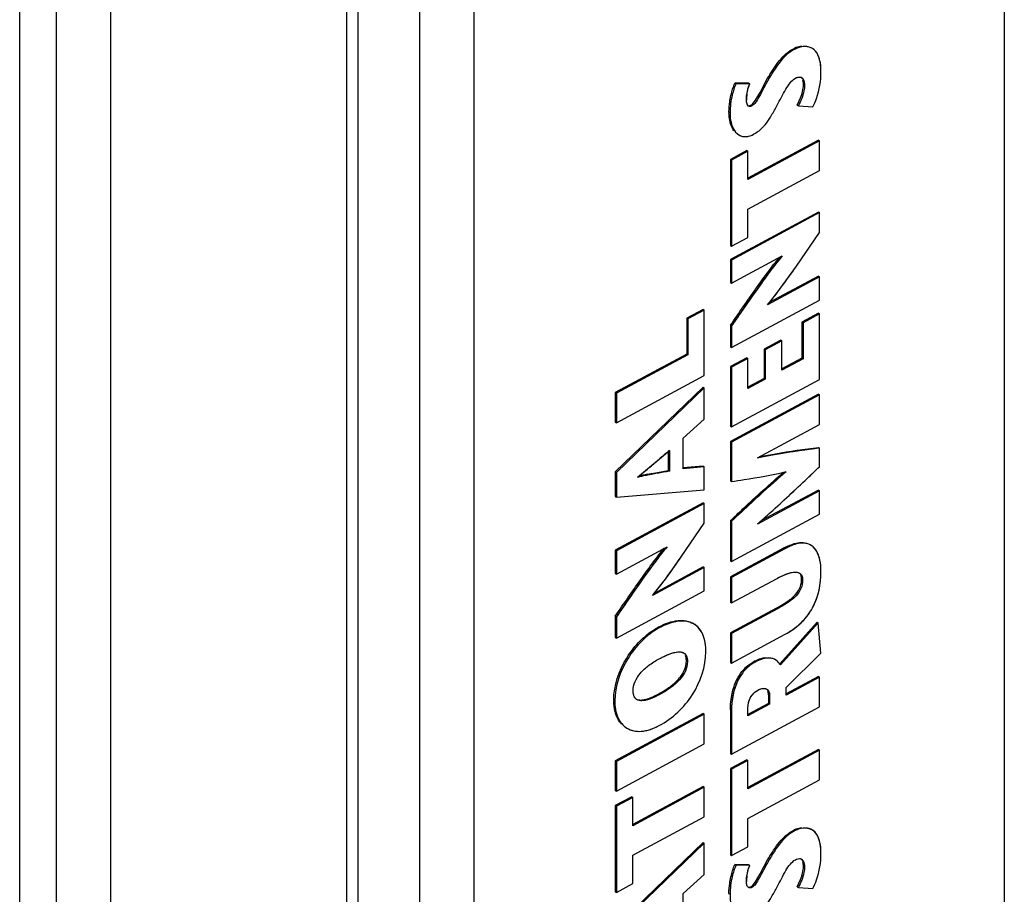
# Model space of a CAD drawing. Header units: inches. Extents: x 0 to 34, y 0 to 22.
# Tile 14 of 133: x 2.615 to 3.358, y 14.329 to 14.989. Entities that reach past the tile are written whole.
import ezdxf

# ---------------------------------------------------------------- set-up
doc = ezdxf.new("R2010")
doc.units = ezdxf.units.IN
doc.header["$LTSCALE"] = 1.87
doc.header["$MEASUREMENT"] = 0
doc.layers.get('0').update_dxf_attribs({"linetype": 'CONTINUOUS'})

msp = doc.modelspace()

# ---------------------------------------------------------------- linework, layer by layer
at = {"color": 7, "linetype": 'Continuous'}
for p, q in [((3.35805, 15.52295), (3.35803, 13.61405)), ((2.61453, 13.58164), (2.61455, 15.47362)), ((2.64208, 15.45772), (2.64207, 13.56574)), ((2.6831, 15.45731), (2.68308, 13.56533)), ((2.86158, 13.44606), (2.8616, 15.33804)), ((2.87023, 13.434), (2.87025, 15.32598)), ((2.91653, 15.29926), (2.91651, 13.40728)), ((2.95755, 15.29885), (2.95753, 13.40686)), ((3.19927, 14.96737), (3.20008, 14.96687)), ((3.21314, 14.96726), (3.21233, 14.96776)), ((3.1736, 14.93417), (3.17935, 14.94477)), ((3.17935, 14.94477), (3.18015, 14.94428)), ((3.20316, 14.94571), (3.2041, 14.9456)), ((3.15458, 14.94119), (3.15538, 14.94069)), ((3.16502, 14.94109), (3.15458, 14.94119)), ((3.16582, 14.94059), (3.15538, 14.94069)), ((3.16502, 14.94109), (3.16582, 14.94059)), ((3.20638, 14.93974), (3.20719, 14.93924)), ((3.17024, 14.9283), (3.1736, 14.93417)), ((3.20174, 14.92452), (3.20426, 14.93008)), ((3.1649, 14.92384), (3.16405, 14.92478)), ((3.16555, 14.92359), (3.1649, 14.92384)), ((3.16663, 14.92447), (3.16743, 14.92397)), ((3.16851, 14.92602), (3.17024, 14.9283)), ((3.20174, 14.92452), (3.20254, 14.92402)), ((3.20254, 14.92402), (3.21355, 14.92317)), ((3.15012, 14.9194), (3.15092, 14.9189)), ((3.15673, 14.90252), (3.15753, 14.90202)), ((3.15754, 14.90203), (3.15917, 14.90122)), ((3.21769, 14.89794), (3.16449, 14.8693)), ((3.21849, 14.89744), (3.16449, 14.86837)), ((3.21769, 14.89794), (3.21849, 14.89744)), ((3.21849, 14.87509), (3.21849, 14.89744)), ((3.16369, 14.89025), (3.15126, 14.88355)), ((3.16449, 14.88975), (3.15206, 14.88305)), ((3.16369, 14.89025), (3.16449, 14.88975)), ((3.16449, 14.86837), (3.16449, 14.88975)), ((3.15126, 14.88355), (3.15206, 14.88305)), ((3.15126, 14.88355), (3.15126, 14.81842)), ((3.15206, 14.88305), (3.15206, 14.81792)), ((3.16449, 14.84602), (3.21849, 14.87509)), ((3.21768, 14.84381), (3.15126, 14.80805)), ((3.21849, 14.84332), (3.15206, 14.80755)), ((3.16449, 14.82462), (3.16449, 14.84602)), ((3.21768, 14.84381), (3.21849, 14.84332)), ((3.21849, 14.82837), (3.21849, 14.84332)), ((3.20109, 14.80304), (3.21849, 14.82837)), ((3.20109, 14.80304), (3.21849, 14.82837)), ((3.15126, 14.81842), (3.15206, 14.81792)), ((3.15206, 14.81792), (3.16449, 14.82462)), ((3.15126, 14.80805), (3.15206, 14.80755)), ((3.15126, 14.80805), (3.15126, 14.79046)), ((3.15206, 14.78996), (3.19042, 14.81061)), ((3.15206, 14.80755), (3.15206, 14.78996)), ((3.15126, 14.79046), (3.15206, 14.78996)), ((3.21849, 14.7949), (3.1793, 14.77379)), ((3.21768, 14.79539), (3.18054, 14.77539)), ((3.21768, 14.79539), (3.21849, 14.7949)), ((3.21849, 14.77731), (3.21849, 14.7949)), ((3.15206, 14.74155), (3.21849, 14.77731)), ((3.1307, 14.77028), (3.11827, 14.76358)), ((3.13151, 14.76978), (3.11907, 14.76309)), ((3.1307, 14.77028), (3.13151, 14.76978)), ((3.1315, 14.72031), (3.13151, 14.76978)), ((3.21768, 14.76743), (3.20525, 14.76074)), ((3.21849, 14.76693), (3.20606, 14.76024)), ((3.21768, 14.76743), (3.21849, 14.76693)), ((3.21849, 14.71735), (3.21849, 14.76693)), ((3.11827, 14.76358), (3.11907, 14.76309)), ((3.11827, 14.76358), (3.11827, 14.73647)), ((3.11907, 14.76309), (3.11907, 14.73597)), ((3.20525, 14.76074), (3.20606, 14.76024)), ((3.20525, 14.76074), (3.20525, 14.73351)), ((3.20606, 14.76024), (3.20606, 14.73301)), ((3.15126, 14.75826), (3.15125, 14.74204)), ((3.15126, 14.75826), (3.15206, 14.75776)), ((3.15206, 14.75776), (3.15206, 14.74155)), ((3.18921, 14.74701), (3.17679, 14.74033)), ((3.19001, 14.74652), (3.17759, 14.73983)), ((3.18921, 14.74701), (3.19001, 14.74652)), ((3.19001, 14.72437), (3.19001, 14.74652)), ((3.15125, 14.74204), (3.15206, 14.74155)), ((3.17679, 14.74033), (3.17759, 14.73983)), ((3.17679, 14.74033), (3.17679, 14.71818)), ((3.17759, 14.73983), (3.17759, 14.71769)), ((3.11827, 14.73647), (3.06427, 14.7074)), ((3.11907, 14.73597), (3.06508, 14.7069)), ((3.11827, 14.73647), (3.11907, 14.73597)), ((3.16369, 14.73381), (3.15125, 14.72712)), ((3.16449, 14.73331), (3.15206, 14.72662)), ((3.16369, 14.73381), (3.16449, 14.73331)), ((3.16449, 14.71063), (3.16449, 14.73331)), ((3.20525, 14.73351), (3.19001, 14.72531)), ((3.20606, 14.73301), (3.19001, 14.72437)), ((3.20525, 14.73351), (3.20606, 14.73301)), ((3.15125, 14.72712), (3.15206, 14.72662)), ((3.15125, 14.72712), (3.15125, 14.68208)), ((3.15206, 14.72662), (3.15206, 14.68158)), ((3.06508, 14.68455), (3.1315, 14.72031)), ((3.15206, 14.68158), (3.21849, 14.71735)), ((3.17679, 14.71818), (3.16449, 14.71156)), ((3.17759, 14.71769), (3.16449, 14.71063)), ((3.17679, 14.71818), (3.17759, 14.71769)), ((3.1307, 14.7116), (3.06427, 14.64765)), ((3.06427, 14.7074), (3.06508, 14.7069)), ((3.06427, 14.7074), (3.06427, 14.68505)), ((3.1315, 14.7111), (3.06508, 14.64715)), ((3.06508, 14.7069), (3.06508, 14.68455)), ((3.1307, 14.7116), (3.1315, 14.7111)), ((3.1315, 14.68736), (3.1315, 14.7111)), ((3.21768, 14.7062), (3.15125, 14.67043)), ((3.21849, 14.7057), (3.15206, 14.66993)), ((3.21768, 14.7062), (3.21849, 14.7057)), ((3.21849, 14.68334), (3.21849, 14.7057)), ((3.06427, 14.68505), (3.06508, 14.68455)), ((3.11565, 14.673), (3.1315, 14.68736)), ((3.15125, 14.68208), (3.15206, 14.68158)), ((3.17169, 14.65809), (3.21849, 14.68334)), ((3.11565, 14.65001), (3.11565, 14.673)), ((3.15125, 14.67043), (3.15206, 14.66993)), ((3.15125, 14.67043), (3.15125, 14.64077)), ((3.15206, 14.66993), (3.15206, 14.64027)), ((3.0811, 14.64349), (3.10513, 14.66373)), ((3.10432, 14.66305), (3.10432, 14.64866)), ((3.10513, 14.66373), (3.10513, 14.64816)), ((3.21768, 14.66605), (3.21849, 14.66555)), ((3.21849, 14.66555), (3.21776, 14.66546)), ((3.21849, 14.65146), (3.21849, 14.66555)), ((3.06427, 14.64765), (3.06508, 14.64715)), ((3.06427, 14.64765), (3.06427, 14.62889)), ((3.09629, 14.64721), (3.10432, 14.64866)), ((3.10432, 14.64866), (3.10513, 14.64816)), ((3.1307, 14.65195), (3.1156, 14.65057)), ((3.1315, 14.65145), (3.11565, 14.65001)), ((3.1307, 14.65195), (3.1315, 14.65145)), ((3.1315, 14.63397), (3.1315, 14.65145)), ((3.1926, 14.64759), (3.19327, 14.64775)), ((3.1926, 14.64759), (3.19327, 14.64774)), ((3.06508, 14.64715), (3.06508, 14.62839)), ((3.08845, 14.64575), (3.09629, 14.64721)), ((3.15125, 14.64077), (3.15206, 14.64027)), ((3.06508, 14.62839), (3.1315, 14.63397)), ((3.21849, 14.63334), (3.17169, 14.60821)), ((3.21768, 14.63384), (3.17428, 14.61053)), ((3.21768, 14.63384), (3.21849, 14.63334)), ((3.21849, 14.61576), (3.21849, 14.63334)), ((3.06427, 14.62889), (3.06508, 14.62839)), ((3.1307, 14.6242), (3.06427, 14.58844)), ((3.1315, 14.6237), (3.06508, 14.58794)), ((3.1307, 14.6242), (3.1315, 14.6237)), ((3.1315, 14.60877), (3.1315, 14.6237)), ((3.15125, 14.61079), (3.15206, 14.61029)), ((3.15125, 14.61079), (3.15125, 14.58049)), ((3.15206, 14.57999), (3.21849, 14.61576)), ((3.15206, 14.61029), (3.15206, 14.57999)), ((3.1141, 14.58342), (3.1315, 14.60877)), ((3.1141, 14.58342), (3.1315, 14.60877)), ((3.06427, 14.58844), (3.06508, 14.58794)), ((3.06427, 14.58844), (3.06427, 14.57084)), ((3.06508, 14.57035), (3.10342, 14.59099)), ((3.06508, 14.58794), (3.06508, 14.57035)), ((3.1914, 14.59003), (3.15125, 14.56842)), ((3.1922, 14.58953), (3.15206, 14.56792)), ((3.1914, 14.59003), (3.1922, 14.58953)), ((3.21226, 14.59206), (3.21145, 14.59256)), ((3.15125, 14.58049), (3.15206, 14.57999)), ((3.1315, 14.57528), (3.09231, 14.55418)), ((3.1307, 14.57578), (3.09355, 14.55578)), ((3.1307, 14.57578), (3.1315, 14.57528)), ((3.1315, 14.5577), (3.1315, 14.57528)), ((3.06427, 14.57084), (3.06508, 14.57035)), ((3.15125, 14.56842), (3.15206, 14.56792)), ((3.15125, 14.56842), (3.15125, 14.54914)), ((3.15206, 14.56792), (3.15206, 14.54864)), ((3.15206, 14.54864), (3.18651, 14.56719)), ((3.20272, 14.57149), (3.20342, 14.57115)), ((3.20272, 14.57148), (3.2035, 14.5711)), ((3.20497, 14.56641), (3.20577, 14.56591)), ((3.06508, 14.52193), (3.1315, 14.5577)), ((3.19107, 14.54764), (3.19565, 14.55069)), ((3.15125, 14.54914), (3.15206, 14.54864)), ((3.18598, 14.54474), (3.15125, 14.52604)), ((3.18679, 14.54424), (3.15206, 14.52554)), ((3.18598, 14.54474), (3.19107, 14.54764)), ((3.18598, 14.54474), (3.18679, 14.54424)), ((3.06427, 14.53864), (3.06508, 14.53814)), ((3.06427, 14.53864), (3.06427, 14.52243)), ((3.06508, 14.53814), (3.06508, 14.52193)), ((3.09672, 14.53027), (3.09753, 14.52977)), ((3.21664, 14.53402), (3.18859, 14.50274)), ((3.21744, 14.53352), (3.18898, 14.50178)), ((3.21664, 14.53402), (3.21744, 14.53352)), ((3.21963, 14.51076), (3.21744, 14.53352)), ((3.06427, 14.52243), (3.06508, 14.52193)), ((3.15125, 14.52604), (3.15206, 14.52554)), ((3.15125, 14.52604), (3.15125, 14.5037)), ((3.15206, 14.52554), (3.15206, 14.5032)), ((3.15206, 14.5032), (3.19267, 14.52507)), ((3.18537, 14.50562), (3.18456, 14.50612)), ((3.19333, 14.48485), (3.21963, 14.51076)), ((3.11798, 14.50484), (3.11879, 14.50434)), ((3.15125, 14.5037), (3.15206, 14.5032)), ((3.169, 14.50445), (3.1698, 14.50395)), ((3.21768, 14.49306), (3.19333, 14.47995)), ((3.21849, 14.49257), (3.19333, 14.47902)), ((3.21768, 14.49306), (3.21849, 14.49257)), ((3.21849, 14.47022), (3.21849, 14.49257)), ((3.19333, 14.47902), (3.19333, 14.48485)), ((3.09672, 14.47984), (3.09753, 14.47934)), ((3.18, 14.47914), (3.18081, 14.47864)), ((3.18, 14.47914), (3.18, 14.47278)), ((3.18081, 14.47864), (3.18081, 14.47228)), ((3.06313, 14.47531), (3.06394, 14.47481)), ((3.15206, 14.43445), (3.21849, 14.47022)), ((3.18, 14.47278), (3.16449, 14.46442)), ((3.18081, 14.47228), (3.16449, 14.46349)), ((3.16449, 14.46349), (3.16449, 14.46942)), ((3.18, 14.47278), (3.18081, 14.47228)), ((3.1307, 14.4652), (3.06427, 14.42943)), ((3.1315, 14.4647), (3.06508, 14.42894)), ((3.1307, 14.4652), (3.1315, 14.4647)), ((3.1315, 14.44233), (3.1315, 14.4647)), ((3.15125, 14.468), (3.15206, 14.4675)), ((3.15125, 14.468), (3.15125, 14.43495)), ((3.15206, 14.4675), (3.15206, 14.43445)), ((3.06508, 14.40657), (3.1315, 14.44233)), ((3.15125, 14.43495), (3.15206, 14.43445)), ((3.21768, 14.43787), (3.16449, 14.40923)), ((3.21849, 14.43737), (3.16449, 14.40829)), ((3.21768, 14.43787), (3.21849, 14.43737)), ((3.21849, 14.41502), (3.21849, 14.43737)), ((3.06427, 14.42943), (3.06508, 14.42894)), ((3.06427, 14.42943), (3.06427, 14.40707)), ((3.06508, 14.42894), (3.06508, 14.40657)), ((3.16368, 14.4302), (3.15125, 14.4235)), ((3.16449, 14.4297), (3.15206, 14.423)), ((3.16368, 14.4302), (3.16449, 14.4297)), ((3.16449, 14.40829), (3.16449, 14.4297)), ((3.15125, 14.4235), (3.15206, 14.423)), ((3.15125, 14.4235), (3.15125, 14.35835)), ((3.15206, 14.423), (3.15206, 14.35785)), ((3.1307, 14.40999), (3.0775, 14.38135)), ((3.1315, 14.40949), (3.0775, 14.38042)), ((3.1307, 14.40999), (3.1315, 14.40949)), ((3.1315, 14.38714), (3.1315, 14.40949)), ((3.16449, 14.38594), (3.21849, 14.41502)), ((3.06427, 14.40707), (3.06508, 14.40657)), ((3.0767, 14.40231), (3.06427, 14.39562)), ((3.0767, 14.40231), (3.0775, 14.40182)), ((3.06427, 14.39562), (3.06508, 14.39512)), ((3.06427, 14.39562), (3.06427, 14.33047)), ((3.0775, 14.40182), (3.06508, 14.39512)), ((3.06508, 14.39512), (3.06508, 14.32998)), ((3.0775, 14.38042), (3.0775, 14.40182)), ((3.0775, 14.35807), (3.1315, 14.38714)), ((3.16449, 14.36455), (3.16449, 14.38594)), ((3.19926, 14.37721), (3.20007, 14.37671)), ((3.21313, 14.37711), (3.21233, 14.37761)), ((3.1307, 14.36783), (3.06427, 14.30389)), ((3.1315, 14.36734), (3.06508, 14.30339)), ((3.1307, 14.36783), (3.1315, 14.36734)), ((3.1315, 14.34361), (3.1315, 14.36734)), ((3.0775, 14.33667), (3.0775, 14.35807)), ((3.15125, 14.35835), (3.15206, 14.35785)), ((3.15206, 14.35785), (3.16449, 14.36455)), ((3.15457, 14.35103), (3.15538, 14.35053)), ((3.16501, 14.35092), (3.15457, 14.35103)), ((3.16582, 14.35042), (3.15538, 14.35053)), ((3.16501, 14.35092), (3.16582, 14.35042)), ((3.1736, 14.34402), (3.17934, 14.35462)), ((3.17934, 14.35462), (3.18015, 14.35412)), ((3.20316, 14.35556), (3.20409, 14.35544)), ((3.11565, 14.32924), (3.1315, 14.34361)), ((3.17023, 14.33815), (3.1736, 14.34402)), ((3.20638, 14.34957), (3.20718, 14.34907)), ((3.06508, 14.32998), (3.0775, 14.33667)), ((3.1685, 14.33587), (3.17023, 14.33815)), ((3.20173, 14.33436), (3.20425, 14.33992)), ((3.06427, 14.33047), (3.06508, 14.32998)), ((3.11565, 14.30626), (3.11565, 14.32924)), ((3.15011, 14.32924), (3.15092, 14.32875)), ((3.1649, 14.33369), (3.16404, 14.33463)), ((3.16554, 14.33344), (3.1649, 14.33369)), ((3.16662, 14.33432), (3.16743, 14.33382)), ((3.20173, 14.33436), (3.20253, 14.33386)), ((3.20253, 14.33386), (3.21354, 14.33301))]:
    msp.add_line(p, q, dxfattribs=at)
for centre, radius, start, end in [((3.20628, 14.95434), 0.0148, 115.71145, 118.27876), ((3.2033, 14.94264), 0.00307, 58.29201, 74.9812), ((3.20323, 14.94253), 0.0032, 50.5183, 58.19158), ((3.19475, 14.92832), 0.0314, 171.79354, 179.94728), ((3.19019, 14.9194), 0.04007, 179.99716, 180.89201), ((3.16218, 14.90952), 0.00882, 238.19983, 250.05103), ((4.9043, 12.5423), 2.78163, 130.30098, 130.51488), ((2.29611, 15.59503), 1.23356, 310.03677, 310.4985), ((2.54274, 15.30172), 0.85034, 309.28045, 310.02733), ((0.05703, 17.96211), 4.57769, 313.52023, 313.67946), ((3.13243, 14.42565), 0.22445, 101.30166, 102.9321), ((3.21808, 14.54047), 0.05629, 117.68845, 118.30118), ((3.12541, 14.47698), 0.06053, 117.71946, 118.30023), ((3.11347, 14.50655), 0.005, 58.25153, 62.69194), ((3.18051, 14.49779), 0.00922, 58.23347, 63.98276), ((3.18424, 14.47758), 0.03096, 133.32068, 141.7065), ((3.1876, 14.46991), 0.03923, 117.3809, 118.30338), ((3.17752, 14.49514), 0.01324, 30.07602, 34.19835), ((3.10775, 14.47531), 0.04462, 179.9972, 180.83137), ((3.08122, 14.4675), 0.0157, 234.68938, 238.17803), ((3.20629, 14.36416), 0.01482, 115.71601, 118.27883), ((3.20329, 14.35248), 0.00307, 58.29214, 74.98784), ((3.20322, 14.35237), 0.0032, 50.49646, 58.19127), ((3.19465, 14.33816), 0.0313, 171.77854, 179.94202), ((3.19018, 14.32924), 0.04007, 179.99716, 180.89213)]:
    msp.add_arc(centre, radius, start, end, dxfattribs=at)
for points, knots in [([(3.19203, 14.96223), (3.19259, 14.96276), (3.19483, 14.96471), (3.19734, 14.96633), (3.19927, 14.96737)], [0, 0, 0, 0, 0.25998, 1, 1, 1, 1]), ([(3.19986, 14.96767), (3.20023, 14.96785), (3.20184, 14.96854), (3.20355, 14.969), (3.20489, 14.96917)], [0, 0, 0, 0, 0.231573, 1, 1, 1, 1]), ([(3.21064, 14.96836), (3.20986, 14.96858), (3.20628, 14.96915), (3.20253, 14.96819), (3.20008, 14.96687)], [0, 0, 0, 0, 0.225199, 1, 1, 1, 1]), ([(3.21314, 14.96726), (3.21112, 14.96851), (3.20632, 14.96929), (3.20195, 14.96788), (3.20008, 14.96687)], [0, 0, 0, 0, 0.527499, 1, 1, 1, 1]), ([(3.21963, 14.94975), (3.21963, 14.95199), (3.21934, 14.9582), (3.21664, 14.96509), (3.21314, 14.96726)], [0, 0, 0, 0, 0.351974, 1, 1, 1, 1]), ([(3.17935, 14.94477), (3.18049, 14.94675), (3.18419, 14.95292), (3.18843, 14.95888), (3.19203, 14.96223)], [0, 0, 0, 0, 0.317081, 1, 1, 1, 1]), ([(3.20008, 14.96687), (3.19836, 14.96595), (3.1949, 14.96376), (3.19002, 14.95911), (3.18506, 14.95251), (3.18189, 14.94728), (3.18015, 14.94428)], [0, 0, 0, 0, 0.191213, 0.399917, 0.658958, 1, 1, 1, 1]), ([(3.21834, 14.95983), (3.21816, 14.96039), (3.21743, 14.96245), (3.21629, 14.96441), (3.21518, 14.96558)], [0, 0, 0, 0, 0.264989, 1, 1, 1, 1]), ([(3.21963, 14.94975), (3.21963, 14.95064), (3.21955, 14.95404), (3.21908, 14.95745), (3.21834, 14.95983)], [0, 0, 0, 0, 0.263715, 1, 1, 1, 1]), ([(3.18651, 14.92439), (3.18875, 14.92846), (3.19161, 14.93448), (3.19612, 14.94144), (3.19882, 14.94405), (3.20028, 14.94484)], [0, 0, 0, 0, 0.559158, 0.800828, 1, 1, 1, 1]), ([(3.20028, 14.94484), (3.20148, 14.94549), (3.20446, 14.94645), (3.20628, 14.94393), (3.20667, 14.94279)], [0, 0, 0, 0, 0.532653, 1, 1, 1, 1]), ([(3.20028, 14.94484), (3.20054, 14.94498), (3.20145, 14.94542), (3.20245, 14.9457), (3.20316, 14.94571)], [0, 0, 0, 0, 0.293914, 1, 1, 1, 1]), ([(3.20526, 14.945), (3.20561, 14.94471), (3.20692, 14.94307), (3.20719, 14.94086), (3.20719, 14.93924)], [0, 0, 0, 0, 0.216332, 1, 1, 1, 1]), ([(3.21355, 14.92317), (3.21462, 14.92523), (3.2182, 14.93366), (3.21963, 14.94293), (3.21963, 14.94975)], [0, 0, 0, 0, 0.254269, 1, 1, 1, 1]), ([(3.15538, 14.94069), (3.1542, 14.93792), (3.15204, 14.93077), (3.15092, 14.92333), (3.15092, 14.9189)], [0, 0, 0, 0, 0.404663, 1, 1, 1, 1]), ([(3.15229, 14.93444), (3.15249, 14.93515), (3.15316, 14.93743), (3.15393, 14.93968), (3.15458, 14.94119)], [0, 0, 0, 0, 0.309798, 1, 1, 1, 1]), ([(3.16336, 14.92835), (3.16336, 14.92932), (3.16356, 14.93349), (3.16458, 14.93763), (3.16582, 14.94059)], [0, 0, 0, 0, 0.233014, 1, 1, 1, 1]), ([(3.18015, 14.94428), (3.17764, 14.9399), (3.17461, 14.93378), (3.17059, 14.92687), (3.16852, 14.92456), (3.16743, 14.92397)], [0, 0, 0, 0, 0.628017, 0.8458, 1, 1, 1, 1]), ([(3.20719, 14.93924), (3.20719, 14.9379), (3.20656, 14.93256), (3.20433, 14.92759), (3.20254, 14.92402)], [0, 0, 0, 0, 0.251235, 1, 1, 1, 1]), ([(3.20638, 14.93974), (3.20638, 14.94006), (3.20635, 14.94126), (3.20615, 14.94247), (3.20586, 14.9433)], [0, 0, 0, 0, 0.2645, 1, 1, 1, 1]), ([(3.20667, 14.94279), (3.20676, 14.94252), (3.20709, 14.94137), (3.20719, 14.94016), (3.20719, 14.93924)], [0, 0, 0, 0, 0.23533, 1, 1, 1, 1]), ([(3.15074, 14.92717), (3.15084, 14.92783), (3.15126, 14.93027), (3.15181, 14.93269), (3.15229, 14.93444)], [0, 0, 0, 0, 0.265682, 1, 1, 1, 1]), ([(3.16405, 14.92478), (3.16393, 14.925), (3.16345, 14.92612), (3.16336, 14.92737), (3.16336, 14.92835)], [0, 0, 0, 0, 0.19844, 1, 1, 1, 1]), ([(3.16743, 14.92397), (3.16683, 14.92364), (3.16539, 14.92324), (3.16434, 14.92427), (3.16405, 14.92478)], [0, 0, 0, 0, 0.53793, 1, 1, 1, 1]), ([(3.16743, 14.92397), (3.16727, 14.92388), (3.16669, 14.92361), (3.166, 14.9235), (3.16555, 14.92359)], [0, 0, 0, 0, 0.281511, 1, 1, 1, 1]), ([(3.16663, 14.92447), (3.16679, 14.92456), (3.16749, 14.92499), (3.16809, 14.92555), (3.16851, 14.92602)], [0, 0, 0, 0, 0.22887, 1, 1, 1, 1]), ([(3.16876, 14.90255), (3.17068, 14.90358), (3.17427, 14.90604), (3.17872, 14.91109), (3.18263, 14.91732), (3.18514, 14.9219), (3.18651, 14.92439)], [0, 0, 0, 0, 0.228369, 0.45184, 0.7013, 1, 1, 1, 1]), ([(3.15114, 14.91107), (3.15098, 14.91165), (3.15039, 14.91418), (3.15015, 14.91678), (3.15012, 14.91878)], [0, 0, 0, 0, 0.232216, 1, 1, 1, 1]), ([(3.15092, 14.9189), (3.15092, 14.91699), (3.1513, 14.91096), (3.15392, 14.90426), (3.15753, 14.90202)], [0, 0, 0, 0, 0.310258, 1, 1, 1, 1]), ([(3.15386, 14.90521), (3.15356, 14.90561), (3.15237, 14.90742), (3.15158, 14.90947), (3.15114, 14.91107)], [0, 0, 0, 0, 0.231135, 1, 1, 1, 1]), ([(3.15917, 14.90122), (3.16057, 14.90072), (3.16401, 14.90046), (3.16716, 14.90169), (3.16876, 14.90255)], [0, 0, 0, 0, 0.449884, 1, 1, 1, 1]), ([(3.15917, 14.90122), (3.15952, 14.9011), (3.161, 14.90067), (3.16258, 14.90064), (3.16374, 14.9008)], [0, 0, 0, 0, 0.238722, 1, 1, 1, 1]), ([(3.16374, 14.9008), (3.16415, 14.90086), (3.1659, 14.90121), (3.16756, 14.90191), (3.16876, 14.90255)], [0, 0, 0, 0, 0.233998, 1, 1, 1, 1]), ([(3.15126, 14.75826), (3.15765, 14.76751), (3.16712, 14.78131), (3.17945, 14.7984), (3.18543, 14.80621), (3.18827, 14.80953)], [0, 0, 0, 0, 0.533805, 0.793139, 1, 1, 1, 1]), ([(3.19042, 14.81061), (3.18683, 14.80657), (3.18025, 14.7979), (3.16753, 14.78024), (3.15827, 14.76674), (3.15206, 14.75776)], [0, 0, 0, 0, 0.24836, 0.498644, 1, 1, 1, 1]), ([(3.19043, 14.81058), (3.18756, 14.8074), (3.18147, 14.79953), (3.16868, 14.78192), (3.15879, 14.7675), (3.15206, 14.75776)], [0, 0, 0, 0, 0.197082, 0.456073, 1, 1, 1, 1]), ([(3.17929, 14.77381), (3.18289, 14.77805), (3.19028, 14.78773), (3.19732, 14.79764), (3.20109, 14.80304)], [0, 0, 0, 0, 0.458196, 1, 1, 1, 1]), ([(3.1793, 14.77379), (3.18125, 14.7761), (3.18883, 14.78561), (3.19586, 14.79555), (3.20109, 14.80304)], [0, 0, 0, 0, 0.248309, 1, 1, 1, 1]), ([(3.21849, 14.66555), (3.21482, 14.66508), (3.19914, 14.66304), (3.18352, 14.66052), (3.17167, 14.65803)], [0, 0, 0, 0, 0.23428, 1, 1, 1, 1]), ([(3.21776, 14.66546), (3.21395, 14.66497), (3.19853, 14.66295), (3.18315, 14.66049), (3.17169, 14.65809)], [0, 0, 0, 0, 0.247142, 1, 1, 1, 1]), ([(3.17353, 14.65908), (3.17747, 14.65988), (3.19211, 14.66266), (3.20689, 14.66466), (3.21768, 14.66605)], [0, 0, 0, 0, 0.2697, 1, 1, 1, 1]), ([(3.10513, 14.64816), (3.10321, 14.6478), (3.09518, 14.64637), (3.08714, 14.64491), (3.0811, 14.64346)], [0, 0, 0, 0, 0.23891, 1, 1, 1, 1]), ([(3.10513, 14.64816), (3.09914, 14.64703), (3.09108, 14.64573), (3.08311, 14.64396), (3.0811, 14.64349)], [0, 0, 0, 0, 0.747004, 1, 1, 1, 1]), ([(3.15125, 14.61079), (3.15439, 14.61374), (3.16759, 14.62615), (3.18099, 14.63836), (3.19146, 14.64737)], [0, 0, 0, 0, 0.237574, 1, 1, 1, 1]), ([(3.19327, 14.64774), (3.18948, 14.64449), (3.17551, 14.63227), (3.16196, 14.61958), (3.15206, 14.61029)], [0, 0, 0, 0, 0.268687, 1, 1, 1, 1]), ([(3.19327, 14.64774), (3.18978, 14.64474), (3.17579, 14.63253), (3.16224, 14.61985), (3.15206, 14.61029)], [0, 0, 0, 0, 0.247933, 1, 1, 1, 1]), ([(3.15206, 14.64027), (3.15522, 14.64076), (3.1688, 14.64282), (3.18234, 14.64522), (3.1926, 14.64759)], [0, 0, 0, 0, 0.233148, 1, 1, 1, 1]), ([(3.17169, 14.60821), (3.17566, 14.61167), (3.19149, 14.62584), (3.20693, 14.64043), (3.21849, 14.65146)], [0, 0, 0, 0, 0.248148, 1, 1, 1, 1]), ([(3.17167, 14.60826), (3.17505, 14.61121), (3.18778, 14.62247), (3.2002, 14.63407), (3.20928, 14.64269)], [0, 0, 0, 0, 0.263895, 1, 1, 1, 1]), ([(3.06427, 14.53864), (3.07067, 14.5479), (3.08012, 14.5617), (3.09246, 14.57879), (3.09844, 14.5866), (3.10127, 14.58991)], [0, 0, 0, 0, 0.533837, 0.793131, 1, 1, 1, 1]), ([(3.10342, 14.59099), (3.09983, 14.58695), (3.09326, 14.57828), (3.08054, 14.56062), (3.07128, 14.54713), (3.06508, 14.53814)], [0, 0, 0, 0, 0.248357, 0.498639, 1, 1, 1, 1]), ([(3.10343, 14.59096), (3.10056, 14.58778), (3.09447, 14.57992), (3.08168, 14.56231), (3.0718, 14.54789), (3.06508, 14.53814)], [0, 0, 0, 0, 0.197146, 0.456097, 1, 1, 1, 1]), ([(3.19193, 14.59031), (3.19276, 14.59075), (3.19571, 14.5922), (3.19884, 14.59335), (3.20115, 14.59383)], [0, 0, 0, 0, 0.282887, 1, 1, 1, 1]), ([(3.21226, 14.59206), (3.20987, 14.59354), (3.20483, 14.5942), (3.19808, 14.5924), (3.19425, 14.59064), (3.1922, 14.58953)], [0, 0, 0, 0, 0.40097, 0.667306, 1, 1, 1, 1]), ([(3.2096, 14.59325), (3.20833, 14.59362), (3.20223, 14.59427), (3.19634, 14.59176), (3.1922, 14.58953)], [0, 0, 0, 0, 0.220255, 1, 1, 1, 1]), ([(3.20115, 14.59383), (3.20186, 14.59398), (3.20439, 14.59439), (3.20704, 14.59427), (3.20881, 14.59374)], [0, 0, 0, 0, 0.281427, 1, 1, 1, 1]), ([(3.21963, 14.57231), (3.21963, 14.57448), (3.2193, 14.58147), (3.2165, 14.58944), (3.21226, 14.59206)], [0, 0, 0, 0, 0.303222, 1, 1, 1, 1]), ([(3.21832, 14.58304), (3.21813, 14.5837), (3.21732, 14.58614), (3.21606, 14.58846), (3.21481, 14.58988)], [0, 0, 0, 0, 0.265288, 1, 1, 1, 1]), ([(3.09229, 14.55419), (3.0959, 14.55843), (3.10329, 14.56811), (3.11033, 14.57802), (3.1141, 14.58342)], [0, 0, 0, 0, 0.458162, 1, 1, 1, 1]), ([(3.09231, 14.55418), (3.09425, 14.55648), (3.10185, 14.56599), (3.10887, 14.57592), (3.1141, 14.58342)], [0, 0, 0, 0, 0.248294, 1, 1, 1, 1]), ([(3.21963, 14.57231), (3.21963, 14.57326), (3.21954, 14.57687), (3.21905, 14.58049), (3.21832, 14.58304)], [0, 0, 0, 0, 0.262848, 1, 1, 1, 1]), ([(3.18651, 14.56719), (3.18899, 14.56852), (3.19329, 14.57059), (3.198, 14.57186), (3.19997, 14.5719)], [0, 0, 0, 0, 0.58836, 1, 1, 1, 1]), ([(3.18651, 14.56719), (3.18717, 14.56755), (3.18978, 14.56891), (3.19247, 14.5701), (3.19453, 14.5708)], [0, 0, 0, 0, 0.257841, 1, 1, 1, 1]), ([(3.20577, 14.56591), (3.20577, 14.56372), (3.20493, 14.55923), (3.20074, 14.55343), (3.19447, 14.54855), (3.18952, 14.54572), (3.18679, 14.54424)], [0, 0, 0, 0, 0.217334, 0.436534, 0.69216, 1, 1, 1, 1]), ([(3.19267, 14.52507), (3.1967, 14.52724), (3.20476, 14.53279), (3.21673, 14.54799), (3.21963, 14.56297), (3.21963, 14.57231)], [0, 0, 0, 0, 0.240878, 0.508422, 1, 1, 1, 1]), ([(3.19453, 14.5708), (3.19499, 14.57095), (3.19676, 14.5715), (3.1986, 14.57187), (3.19997, 14.5719)], [0, 0, 0, 0, 0.262732, 1, 1, 1, 1]), ([(3.19997, 14.5719), (3.20023, 14.57191), (3.20116, 14.57189), (3.20209, 14.57173), (3.20272, 14.57148)], [0, 0, 0, 0, 0.275358, 1, 1, 1, 1]), ([(3.2027, 14.55802), (3.2038, 14.55987), (3.2048, 14.56273), (3.20497, 14.56564), (3.20497, 14.56641)], [0, 0, 0, 0, 0.738177, 1, 1, 1, 1]), ([(3.20342, 14.57115), (3.20419, 14.57069), (3.20556, 14.56905), (3.20577, 14.567), (3.20577, 14.56591)], [0, 0, 0, 0, 0.452296, 1, 1, 1, 1]), ([(3.20497, 14.56641), (3.20497, 14.56673), (3.20492, 14.56788), (3.20467, 14.56904), (3.20431, 14.56979)], [0, 0, 0, 0, 0.281379, 1, 1, 1, 1]), ([(3.20516, 14.5692), (3.20526, 14.56897), (3.20566, 14.56792), (3.20577, 14.56678), (3.20577, 14.56591)], [0, 0, 0, 0, 0.223824, 1, 1, 1, 1]), ([(3.21009, 14.53994), (3.2134, 14.54452), (3.21835, 14.5551), (3.21963, 14.56657), (3.21963, 14.57231)], [0, 0, 0, 0, 0.496214, 1, 1, 1, 1]), ([(3.19565, 14.55069), (3.19639, 14.55125), (3.19906, 14.55335), (3.20143, 14.5559), (3.2027, 14.55802)], [0, 0, 0, 0, 0.273337, 1, 1, 1, 1]), ([(3.19267, 14.52507), (3.1945, 14.52605), (3.20107, 14.53001), (3.2068, 14.53541), (3.21009, 14.53994)], [0, 0, 0, 0, 0.270227, 1, 1, 1, 1]), ([(3.06313, 14.47531), (3.06313, 14.48637), (3.07087, 14.50838), (3.08696, 14.52501), (3.09672, 14.53027)], [0, 0, 0, 0, 0.499663, 1, 1, 1, 1]), ([(3.09753, 14.52977), (3.08777, 14.52452), (3.07168, 14.50788), (3.06394, 14.48588), (3.06394, 14.47481)], [0, 0, 0, 0, 0.500337, 1, 1, 1, 1]), ([(3.09726, 14.53056), (3.10178, 14.53293), (3.11027, 14.53638), (3.11989, 14.53507), (3.12318, 14.53303)], [0, 0, 0, 0, 0.568798, 1, 1, 1, 1]), ([(3.12398, 14.53253), (3.12064, 14.53461), (3.11077, 14.53587), (3.10213, 14.53225), (3.09753, 14.52977)], [0, 0, 0, 0, 0.429705, 1, 1, 1, 1]), ([(3.1195, 14.53439), (3.11786, 14.5348), (3.1102, 14.53547), (3.10272, 14.53257), (3.09753, 14.52977)], [0, 0, 0, 0, 0.22223, 1, 1, 1, 1]), ([(3.13264, 14.5118), (3.13264, 14.51621), (3.13182, 14.52415), (3.12681, 14.53078), (3.12398, 14.53253)], [0, 0, 0, 0, 0.569982, 1, 1, 1, 1]), ([(3.13099, 14.52316), (3.13074, 14.52389), (3.12968, 14.52657), (3.12804, 14.52906), (3.12652, 14.53055)], [0, 0, 0, 0, 0.26482, 1, 1, 1, 1]), ([(3.13264, 14.5118), (3.13264, 14.51282), (3.13252, 14.51665), (3.1319, 14.52049), (3.13099, 14.52316)], [0, 0, 0, 0, 0.265039, 1, 1, 1, 1]), ([(3.07779, 14.48227), (3.07779, 14.48462), (3.07887, 14.48953), (3.0832, 14.49604), (3.0896, 14.50177), (3.09473, 14.50496), (3.09753, 14.50646)], [0, 0, 0, 0, 0.216317, 0.447543, 0.707986, 1, 1, 1, 1]), ([(3.09752, 14.45604), (3.10756, 14.46145), (3.12485, 14.47767), (3.13264, 14.50048), (3.13264, 14.5118)], [0, 0, 0, 0, 0.501785, 1, 1, 1, 1]), ([(3.09753, 14.50646), (3.10009, 14.50784), (3.10467, 14.51007), (3.10965, 14.51153), (3.11183, 14.51166)], [0, 0, 0, 0, 0.570859, 1, 1, 1, 1]), ([(3.09753, 14.50646), (3.09821, 14.50684), (3.10091, 14.50825), (3.1037, 14.50951), (3.10583, 14.51027)], [0, 0, 0, 0, 0.256995, 1, 1, 1, 1]), ([(3.10583, 14.51027), (3.10734, 14.51081), (3.11023, 14.51166), (3.11404, 14.51183), (3.11658, 14.51063), (3.11851, 14.50833), (3.11879, 14.50593), (3.11879, 14.50434)], [0, 0, 0, 0, 0.269687, 0.509094, 0.619037, 0.732221, 1, 1, 1, 1]), ([(3.11183, 14.51166), (3.11221, 14.51168), (3.11354, 14.5117), (3.11491, 14.51143), (3.11576, 14.51099)], [0, 0, 0, 0, 0.278356, 1, 1, 1, 1]), ([(3.11798, 14.50484), (3.11798, 14.50524), (3.11793, 14.50665), (3.11766, 14.50807), (3.11725, 14.50899)], [0, 0, 0, 0, 0.286512, 1, 1, 1, 1]), ([(3.11799, 14.50863), (3.11813, 14.50835), (3.11865, 14.50698), (3.11879, 14.50549), (3.11879, 14.50434)], [0, 0, 0, 0, 0.216942, 1, 1, 1, 1]), ([(3.16955, 14.50475), (3.17026, 14.50511), (3.17274, 14.5063), (3.1754, 14.50717), (3.17735, 14.50743)], [0, 0, 0, 0, 0.287339, 1, 1, 1, 1]), ([(3.18456, 14.50607), (3.18367, 14.5065), (3.17869, 14.50796), (3.17341, 14.50589), (3.1698, 14.50395)], [0, 0, 0, 0, 0.193596, 1, 1, 1, 1]), ([(3.18456, 14.50607), (3.18248, 14.50708), (3.177, 14.50738), (3.17227, 14.50528), (3.1698, 14.50395)], [0, 0, 0, 0, 0.451284, 1, 1, 1, 1]), ([(3.18898, 14.50178), (3.18871, 14.50224), (3.18757, 14.50397), (3.18593, 14.5054), (3.18456, 14.50607)], [0, 0, 0, 0, 0.259831, 1, 1, 1, 1]), ([(3.11879, 14.50434), (3.11879, 14.5019), (3.1176, 14.49679), (3.11286, 14.49012), (3.10597, 14.48425), (3.1005, 14.48094), (3.09753, 14.47934)], [0, 0, 0, 0, 0.213461, 0.442919, 0.704497, 1, 1, 1, 1]), ([(3.11525, 14.49543), (3.11568, 14.49615), (3.11721, 14.49907), (3.11798, 14.5024), (3.11798, 14.50484)], [0, 0, 0, 0, 0.257115, 1, 1, 1, 1]), ([(3.1698, 14.50395), (3.16711, 14.5025), (3.16379, 14.49992), (3.16113, 14.49678), (3.16049, 14.49595)], [0, 0, 0, 0, 0.743736, 1, 1, 1, 1]), ([(3.1698, 14.50395), (3.16896, 14.5035), (3.16544, 14.50136), (3.16242, 14.49845), (3.16049, 14.49595)], [0, 0, 0, 0, 0.232484, 1, 1, 1, 1]), ([(3.10749, 14.48685), (3.10829, 14.4875), (3.11121, 14.49003), (3.1138, 14.493), (3.11525, 14.49543)], [0, 0, 0, 0, 0.267962, 1, 1, 1, 1]), ([(3.15196, 14.4774), (3.15226, 14.47928), (3.15371, 14.48615), (3.15676, 14.49276), (3.15993, 14.49677)], [0, 0, 0, 0, 0.271719, 1, 1, 1, 1]), ([(3.16049, 14.49595), (3.15912, 14.49417), (3.15383, 14.48562), (3.15206, 14.47525), (3.15206, 14.4675)], [0, 0, 0, 0, 0.224782, 1, 1, 1, 1]), ([(3.16049, 14.49595), (3.15883, 14.4938), (3.15371, 14.4851), (3.15206, 14.4748), (3.15206, 14.4675)], [0, 0, 0, 0, 0.271209, 1, 1, 1, 1]), ([(3.09672, 14.47984), (3.09771, 14.48037), (3.10145, 14.48247), (3.10503, 14.48486), (3.10749, 14.48685)], [0, 0, 0, 0, 0.263464, 1, 1, 1, 1]), ([(3.17265, 14.48314), (3.174, 14.48386), (3.17629, 14.48454), (3.17905, 14.48352), (3.1799, 14.48243), (3.18019, 14.48183)], [0, 0, 0, 0, 0.538352, 0.766101, 1, 1, 1, 1]), ([(3.17265, 14.48314), (3.17316, 14.48341), (3.17502, 14.48423), (3.17743, 14.48432), (3.1787, 14.48353)], [0, 0, 0, 0, 0.276716, 1, 1, 1, 1]), ([(3.07853, 14.47807), (3.07841, 14.47836), (3.07792, 14.4797), (3.07779, 14.48115), (3.07779, 14.48227)], [0, 0, 0, 0, 0.218827, 1, 1, 1, 1]), ([(3.09753, 14.47934), (3.09576, 14.47839), (3.09226, 14.47668), (3.08707, 14.47491), (3.08265, 14.47457), (3.07975, 14.47605), (3.07885, 14.47736), (3.07853, 14.47807)], [0, 0, 0, 0, 0.286016, 0.551387, 0.783236, 0.888938, 1, 1, 1, 1]), ([(3.08054, 14.47571), (3.07989, 14.47611), (3.07912, 14.47689), (3.07865, 14.47782), (3.07853, 14.47807)], [0, 0, 0, 0, 0.733813, 1, 1, 1, 1]), ([(3.09753, 14.47934), (3.09515, 14.47806), (3.0909, 14.47603), (3.08625, 14.47483), (3.08424, 14.47481)], [0, 0, 0, 0, 0.573112, 1, 1, 1, 1]), ([(3.08511, 14.47544), (3.08552, 14.4755), (3.08737, 14.47583), (3.08917, 14.47641), (3.09053, 14.47694)], [0, 0, 0, 0, 0.224783, 1, 1, 1, 1]), ([(3.09053, 14.47694), (3.09102, 14.47713), (3.09313, 14.47799), (3.09518, 14.47901), (3.09672, 14.47984)], [0, 0, 0, 0, 0.231107, 1, 1, 1, 1]), ([(3.15125, 14.468), (3.15125, 14.46882), (3.15131, 14.47196), (3.1516, 14.4751), (3.15196, 14.4774)], [0, 0, 0, 0, 0.258916, 1, 1, 1, 1]), ([(3.16449, 14.46942), (3.16449, 14.47192), (3.16552, 14.47766), (3.16997, 14.48169), (3.17265, 14.48314)], [0, 0, 0, 0, 0.450726, 1, 1, 1, 1]), ([(3.16449, 14.46942), (3.16449, 14.47218), (3.16569, 14.47796), (3.17019, 14.48181), (3.17265, 14.48314)], [0, 0, 0, 0, 0.495919, 1, 1, 1, 1]), ([(3.18, 14.47914), (3.18, 14.47945), (3.17996, 14.48051), (3.17973, 14.48158), (3.17942, 14.48226)], [0, 0, 0, 0, 0.287681, 1, 1, 1, 1]), ([(3.18019, 14.48183), (3.18029, 14.48162), (3.18069, 14.4806), (3.18081, 14.47949), (3.18081, 14.47864)], [0, 0, 0, 0, 0.216531, 1, 1, 1, 1]), ([(3.06468, 14.46469), (3.06444, 14.46542), (3.06352, 14.46867), (3.06318, 14.47206), (3.06314, 14.47466)], [0, 0, 0, 0, 0.229647, 1, 1, 1, 1]), ([(3.06394, 14.47481), (3.06394, 14.47045), (3.06493, 14.46248), (3.07006, 14.45595), (3.07296, 14.45415)], [0, 0, 0, 0, 0.560693, 1, 1, 1, 1]), ([(3.08424, 14.47481), (3.08389, 14.47481), (3.08261, 14.47486), (3.08132, 14.47522), (3.08054, 14.47571)], [0, 0, 0, 0, 0.275739, 1, 1, 1, 1]), ([(3.08077, 14.47571), (3.08108, 14.4756), (3.08249, 14.47523), (3.08399, 14.47528), (3.08511, 14.47544)], [0, 0, 0, 0, 0.224166, 1, 1, 1, 1]), ([(3.06916, 14.45706), (3.06867, 14.45756), (3.06673, 14.45981), (3.06539, 14.46254), (3.06468, 14.46469)], [0, 0, 0, 0, 0.23561, 1, 1, 1, 1]), ([(3.07296, 14.45415), (3.07614, 14.45218), (3.08515, 14.4506), (3.09333, 14.45378), (3.09752, 14.45604)], [0, 0, 0, 0, 0.439341, 1, 1, 1, 1]), ([(3.07737, 14.45227), (3.07886, 14.45187), (3.08582, 14.45102), (3.09278, 14.45349), (3.09752, 14.45604)], [0, 0, 0, 0, 0.222851, 1, 1, 1, 1]), ([(3.20007, 14.37671), (3.19836, 14.37579), (3.19489, 14.37361), (3.19001, 14.36895), (3.18505, 14.36235), (3.18188, 14.35713), (3.18015, 14.35412)], [0, 0, 0, 0, 0.191187, 0.399841, 0.658866, 1, 1, 1, 1]), ([(3.19202, 14.37207), (3.19258, 14.3726), (3.19482, 14.37455), (3.19733, 14.37617), (3.19926, 14.37721)], [0, 0, 0, 0, 0.25998, 1, 1, 1, 1]), ([(3.19985, 14.37751), (3.20022, 14.37769), (3.20183, 14.37839), (3.20355, 14.37884), (3.20489, 14.37901)], [0, 0, 0, 0, 0.231563, 1, 1, 1, 1]), ([(3.21064, 14.3782), (3.20986, 14.37843), (3.20627, 14.37899), (3.20253, 14.37804), (3.20007, 14.37671)], [0, 0, 0, 0, 0.22519, 1, 1, 1, 1]), ([(3.21313, 14.37711), (3.21112, 14.37836), (3.20631, 14.37914), (3.20194, 14.37772), (3.20007, 14.37671)], [0, 0, 0, 0, 0.527465, 1, 1, 1, 1]), ([(3.21962, 14.35959), (3.21962, 14.36183), (3.21934, 14.36805), (3.21664, 14.37494), (3.21313, 14.37711)], [0, 0, 0, 0, 0.352023, 1, 1, 1, 1]), ([(3.21833, 14.36968), (3.21816, 14.37024), (3.21742, 14.3723), (3.21628, 14.37425), (3.21518, 14.37543)], [0, 0, 0, 0, 0.264991, 1, 1, 1, 1]), ([(3.17934, 14.35462), (3.18048, 14.3566), (3.18418, 14.36276), (3.18842, 14.36872), (3.19202, 14.37207)], [0, 0, 0, 0, 0.317141, 1, 1, 1, 1]), ([(3.21962, 14.35959), (3.21962, 14.36049), (3.21954, 14.36388), (3.21908, 14.36729), (3.21833, 14.36968)], [0, 0, 0, 0, 0.263714, 1, 1, 1, 1]), ([(3.21354, 14.33301), (3.21461, 14.33508), (3.2182, 14.34351), (3.21962, 14.35278), (3.21962, 14.35959)], [0, 0, 0, 0, 0.254441, 1, 1, 1, 1]), ([(3.15538, 14.35053), (3.15419, 14.34777), (3.15203, 14.34061), (3.15092, 14.33318), (3.15092, 14.32875)], [0, 0, 0, 0, 0.404527, 1, 1, 1, 1]), ([(3.15229, 14.34429), (3.15248, 14.345), (3.15315, 14.34728), (3.15393, 14.34953), (3.15457, 14.35103)], [0, 0, 0, 0, 0.309965, 1, 1, 1, 1]), ([(3.16335, 14.3382), (3.16335, 14.33917), (3.16355, 14.34334), (3.16457, 14.34747), (3.16582, 14.35042)], [0, 0, 0, 0, 0.233012, 1, 1, 1, 1]), ([(3.18015, 14.35412), (3.17764, 14.34974), (3.17461, 14.34363), (3.17059, 14.33672), (3.16852, 14.33441), (3.16743, 14.33382)], [0, 0, 0, 0, 0.628039, 0.845788, 1, 1, 1, 1]), ([(3.18651, 14.33424), (3.18874, 14.33831), (3.19161, 14.34432), (3.19611, 14.35128), (3.19882, 14.3539), (3.20027, 14.35468)], [0, 0, 0, 0, 0.558958, 0.800735, 1, 1, 1, 1]), ([(3.20027, 14.35468), (3.20148, 14.35533), (3.20445, 14.35629), (3.20628, 14.35377), (3.20666, 14.35263)], [0, 0, 0, 0, 0.53261, 1, 1, 1, 1]), ([(3.20027, 14.35468), (3.20053, 14.35482), (3.20144, 14.35526), (3.20245, 14.35555), (3.20316, 14.35556)], [0, 0, 0, 0, 0.293919, 1, 1, 1, 1]), ([(3.20526, 14.35484), (3.2056, 14.35456), (3.20692, 14.35291), (3.20718, 14.35069), (3.20718, 14.34907)], [0, 0, 0, 0, 0.216189, 1, 1, 1, 1]), ([(3.20638, 14.34957), (3.20638, 14.34989), (3.20634, 14.3511), (3.20614, 14.3523), (3.20585, 14.35314)], [0, 0, 0, 0, 0.264574, 1, 1, 1, 1]), ([(3.20666, 14.35263), (3.20676, 14.35236), (3.20708, 14.3512), (3.20718, 14.34999), (3.20718, 14.34907)], [0, 0, 0, 0, 0.235339, 1, 1, 1, 1]), ([(3.15073, 14.33702), (3.15083, 14.33767), (3.15125, 14.34012), (3.15181, 14.34254), (3.15229, 14.34429)], [0, 0, 0, 0, 0.265692, 1, 1, 1, 1]), ([(3.20718, 14.34907), (3.20718, 14.34774), (3.20655, 14.3424), (3.20433, 14.33744), (3.20253, 14.33386)], [0, 0, 0, 0, 0.251066, 1, 1, 1, 1]), ([(3.16404, 14.33463), (3.16392, 14.33485), (3.16345, 14.33597), (3.16335, 14.33722), (3.16335, 14.3382)], [0, 0, 0, 0, 0.198288, 1, 1, 1, 1]), ([(3.16662, 14.33432), (3.16679, 14.33441), (3.16748, 14.33484), (3.16808, 14.3354), (3.1685, 14.33587)], [0, 0, 0, 0, 0.228902, 1, 1, 1, 1]), ([(3.15092, 14.32875), (3.15092, 14.32683), (3.15129, 14.3208), (3.15392, 14.31409), (3.15753, 14.31186)], [0, 0, 0, 0, 0.310218, 1, 1, 1, 1]), ([(3.16743, 14.33382), (3.16682, 14.3335), (3.16539, 14.33308), (3.16433, 14.33412), (3.16404, 14.33463)], [0, 0, 0, 0, 0.538041, 1, 1, 1, 1]), ([(3.16743, 14.33382), (3.16727, 14.33374), (3.16668, 14.33346), (3.166, 14.33335), (3.16554, 14.33344)], [0, 0, 0, 0, 0.281552, 1, 1, 1, 1]), ([(3.16876, 14.31239), (3.17067, 14.31342), (3.17427, 14.31588), (3.17871, 14.32093), (3.18262, 14.32717), (3.18513, 14.33175), (3.18651, 14.33424)], [0, 0, 0, 0, 0.228315, 0.45183, 0.701345, 1, 1, 1, 1])]:
    msp.add_open_spline(points, degree=3, knots=knots, dxfattribs=at)
for points in [[(3.21518, 14.96558), (3.21397, 14.96687), (3.21235, 14.96787), (3.21064, 14.96836)], [(3.16368, 14.9328), (3.16406, 14.93546), (3.16478, 14.93811), (3.16582, 14.94059)], [(3.20426, 14.93008), (3.20546, 14.93315), (3.20638, 14.93644), (3.20638, 14.93974)], [(3.15012, 14.9194), (3.15012, 14.922), (3.15035, 14.92461), (3.15074, 14.92717)], [(3.16498, 14.92405), (3.16554, 14.92401), (3.16613, 14.9242), (3.16663, 14.92447)], [(3.21481, 14.58988), (3.21344, 14.59143), (3.21158, 14.59266), (3.2096, 14.59325)], [(3.2035, 14.5711), (3.20421, 14.57066), (3.2048, 14.56996), (3.20516, 14.5692)], [(3.12652, 14.53055), (3.12461, 14.53241), (3.12209, 14.53376), (3.1195, 14.53439)], [(3.1161, 14.51079), (3.11692, 14.51029), (3.11758, 14.5095), (3.11799, 14.50863)], [(3.16299, 14.50011), (3.16479, 14.5018), (3.16682, 14.50328), (3.169, 14.50445)], [(3.18847, 14.50258), (3.18766, 14.50378), (3.1866, 14.50486), (3.18537, 14.50562)], [(3.1787, 14.48353), (3.17934, 14.48313), (3.17986, 14.48251), (3.18019, 14.48183)], [(3.07294, 14.45416), (3.07431, 14.45332), (3.07582, 14.45268), (3.07737, 14.45227)], [(3.21518, 14.37543), (3.21396, 14.37672), (3.21234, 14.37772), (3.21064, 14.3782)], [(3.16367, 14.34264), (3.16405, 14.3453), (3.16477, 14.34794), (3.16582, 14.35042)], [(3.20425, 14.33992), (3.20545, 14.34299), (3.20638, 14.34628), (3.20638, 14.34957)], [(3.15011, 14.32924), (3.15011, 14.33185), (3.15034, 14.33445), (3.15073, 14.33702)], [(3.16497, 14.3339), (3.16554, 14.33386), (3.16612, 14.33405), (3.16662, 14.33432)]]:
    msp.add_open_spline(points, degree=3, dxfattribs=at)

doc.saveas('drawing.dxf')
